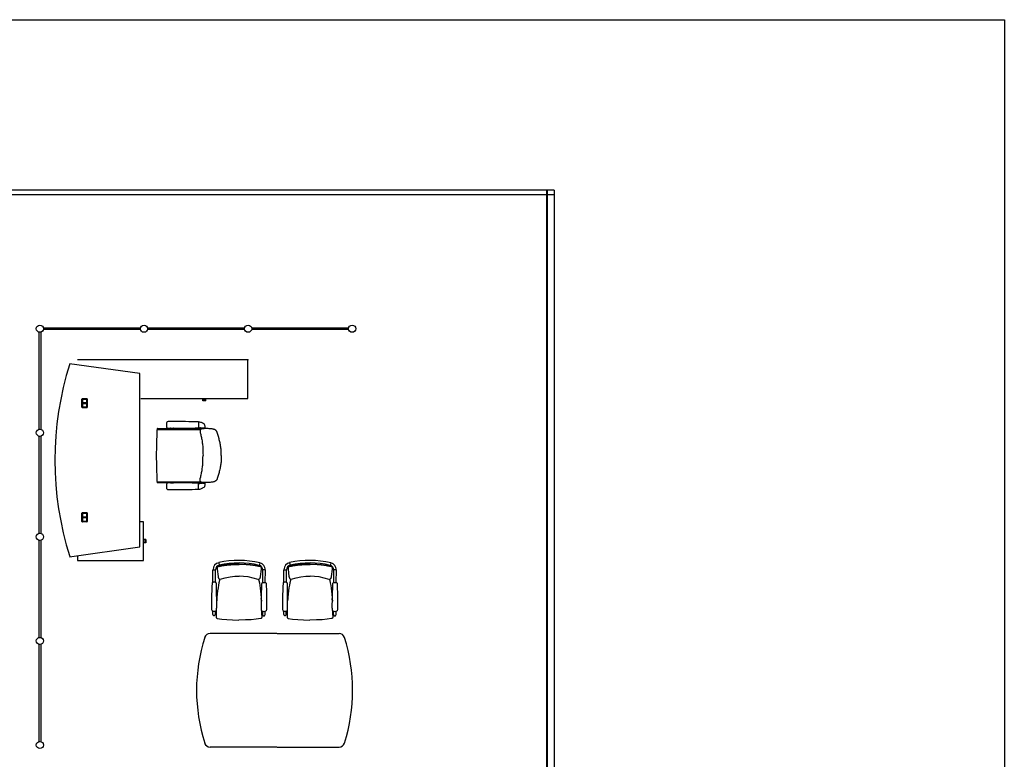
# Model space of a CAD drawing. Header units: millimetres. Extents: x 391350 to 515311, y -283575 to -199836.
# Tile 26 of 102: x 439567 to 449973, y -256517 to -248700. Entities that reach past the tile are written whole.
import ezdxf

# ---------------------------------------------------------------- set-up
doc = ezdxf.new("R2010")
doc.units = ezdxf.units.MM

msp = doc.modelspace()

# ---------------------------------------------------------------- linework, layer by layer
at = {"color": 0}
for p, q in [((445217, -250551), (391350, -250551)), ((445217, -250501), (422595, -250501)), ((445133, -250501), (445133, -280880)), ((445142, -250501), (445142, -280880)), ((445217, -250501), (445217, -280930)), ((439773, -253029), (439773, -252004)), ((439790, -252004), (439790, -253029)), ((439819, -251958), (440844, -251958)), ((440844, -251975), (439819, -251975)), ((440919, -251958), (441944, -251958)), ((441944, -251975), (440919, -251975)), ((442019, -251958), (443044, -251958)), ((443044, -251975), (442019, -251975)), ((441978, -252295), (440178, -252295)), ((441978, -252705), (441978, -252295)), ((440838, -252441), (440095, -252337)), ((440838, -254271), (440838, -252441)), ((440224, -252796), (440224, -252710)), ((440230, -252704), (440276, -252704)), ((440230, -252712), (440230, -252794)), ((440231, -252712), (440231, -252753)), ((440274, -252710), (440232, -252710)), ((440232, -252711), (440274, -252711)), ((440276, -252794), (440276, -252712)), ((440276, -252712), (440276, -252753)), ((440282, -252710), (440282, -252796)), ((440849, -252705), (441978, -252705)), ((441502, -252718), (441502, -252705)), ((441536, -252718), (441502, -252718)), ((441502, -252730), (441502, -252718)), ((441536, -252730), (441502, -252730)), ((441536, -252718), (441536, -252705)), ((441536, -252730), (441536, -252718)), ((440276, -252802), (440230, -252802)), ((440276, -252751), (440231, -252751)), ((440231, -252753), (440276, -252753)), ((440276, -252753), (440231, -252753)), ((440231, -252794), (440231, -252753)), ((440231, -252755), (440276, -252755)), ((440232, -252796), (440274, -252796)), ((440274, -252796), (440232, -252796)), ((440276, -252753), (440276, -252794)), ((441458, -252953, 0), (441458, -253013, 0)), ((441458, -252953, 0), (441461, -252953, 0)), ((441020, -253024), (441024, -253031)), ((441022, -253021), (441157, -253021)), ((441025, -253031), (441480, -253031)), ((441118, -252983, 0), (441118, -252982, 0)), ((441118, -252983, 0), (441118, -252984, 0)), ((441160, -253020), (441160, -253019)), ((441164, -253018), (441190, -253018)), ((441193, -253020), (441193, -253019)), ((441197, -253021), (441487, -253021)), ((441458, -253013, 0), (441471, -253013, 0)), ((441526, -253017, 0), (441488, -253017, 0)), ((441493, -253017, 0), (441498, -253020, 0)), ((441498, -253017, 0), (441518, -253017, 0)), ((441498, -253020, 0), (441501, -253020, 0)), ((441502, -253017, 0), (441500, -253017, 0)), ((441501, -253020, 0), (441515, -253020, 0)), ((441514, -253017, 0), (441502, -253017, 0)), ((441514, -253017, 0), (441515, -253017, 0)), ((441515, -253020, 0), (441518, -253020, 0)), ((441523, -253017, 0), (441518, -253020, 0)), ((439773, -254129), (439773, -253104)), ((439790, -253104), (439790, -254129)), ((441698, -253307), (441698, -253307)), ((441698, -253307), (441698, -253307)), ((441020, -253590), (441024, -253583)), ((441022, -253593), (441157, -253593)), ((441025, -253583), (441480, -253583)), ((441118, -253631, 0), (441118, -253630, 0)), ((441118, -253631, 0), (441118, -253632, 0)), ((441160, -253594), (441160, -253595)), ((441164, -253596), (441190, -253596)), ((441193, -253594), (441193, -253595)), ((441197, -253593), (441487, -253593)), ((441458, -253661, 0), (441458, -253601, 0)), ((441458, -253601, 0), (441471, -253601, 0)), ((441458, -253661, 0), (441461, -253661, 0)), ((441526, -253597, 0), (441488, -253597, 0)), ((441493, -253597, 0), (441498, -253594, 0)), ((441498, -253594, 0), (441501, -253594, 0)), ((441498, -253597, 0), (441518, -253597, 0)), ((441502, -253597, 0), (441500, -253597, 0)), ((441501, -253594, 0), (441515, -253594, 0)), ((441514, -253597, 0), (441502, -253597, 0)), ((441514, -253597, 0), (441515, -253597, 0)), ((441515, -253594, 0), (441518, -253594, 0)), ((441523, -253597, 0), (441518, -253594, 0)), ((440224, -254002), (440224, -253916)), ((440230, -253910), (440276, -253910)), ((440230, -253918), (440230, -254000)), ((440231, -253918), (440231, -253959)), ((440276, -253957), (440231, -253957)), ((440231, -253959), (440276, -253959)), ((440276, -253959), (440231, -253959)), ((440231, -254000), (440231, -253959)), ((440231, -253961), (440276, -253961)), ((440274, -253916), (440232, -253916)), ((440232, -253917), (440274, -253917)), ((440276, -253918), (440276, -253959)), ((440276, -254000), (440276, -253918)), ((440276, -253959), (440276, -254000)), ((440282, -253916), (440282, -254002)), ((440276, -254008), (440230, -254008)), ((440232, -254002), (440274, -254002)), ((440274, -254002), (440232, -254002)), ((440875, -254006), (440838, -254006)), ((440875, -254417), (440875, -254006)), ((439773, -255229), (439773, -254204)), ((439790, -254204), (439790, -255229)), ((440888, -254195), (440875, -254195)), ((440888, -254195), (440888, -254229)), ((440900, -254195), (440888, -254195)), ((440900, -254195), (440900, -254229)), ((440095, -254376), (440838, -254271)), ((440888, -254229), (440875, -254229)), ((440900, -254229), (440888, -254229)), ((440178, -254364), (440178, -254417)), ((440178, -254417), (440875, -254417)), ((441609, -254647, 0), (441610, -254513, 0)), ((441610, -254513, 0), (441637, -254514, 0)), ((441636, -254615, 0), (441637, -254514, 0)), ((441655, -254482, 0), (441654, -254484, 0)), ((441654, -254484, 0), (441654, -254493, 0)), ((441654, -254484, 0), (441654, -254484, 0)), ((441656, -254480, 0), (441655, -254482, 0)), ((441657, -254479, 0), (441656, -254480, 0)), ((441666, -254476, 0), (441666, -254476, 0)), ((441670, -254439, 0), (441676, -254465, 0)), ((442105, -254441, 0), (442099, -254467, 0)), ((442108, -254478, 0), (442108, -254478, 0)), ((442117, -254481, 0), (442118, -254483, 0)), ((442118, -254483, 0), (442119, -254484, 0)), ((442119, -254484, 0), (442120, -254486, 0)), ((442120, -254486, 0), (442120, -254495, 0)), ((442120, -254486, 0), (442120, -254486, 0)), ((442137, -254618, 0), (442137, -254516, 0)), ((442164, -254516, 0), (442137, -254516, 0)), ((442163, -254650, 0), (442164, -254516, 0)), ((442359, -254647, 0), (442360, -254513, 0)), ((442360, -254513, 0), (442387, -254514, 0)), ((442386, -254615, 0), (442387, -254514, 0)), ((442405, -254482, 0), (442404, -254484, 0)), ((442404, -254484, 0), (442404, -254493, 0)), ((442404, -254484, 0), (442404, -254484, 0)), ((442406, -254480, 0), (442405, -254482, 0)), ((442407, -254479, 0), (442406, -254480, 0)), ((442416, -254476, 0), (442416, -254476, 0)), ((442420, -254439, 0), (442426, -254465, 0)), ((442855, -254441, 0), (442849, -254467, 0)), ((442858, -254478, 0), (442858, -254478, 0)), ((442867, -254481, 0), (442868, -254483, 0)), ((442868, -254483, 0), (442869, -254484, 0)), ((442869, -254484, 0), (442870, -254486, 0)), ((442870, -254486, 0), (442870, -254495, 0)), ((442870, -254486, 0), (442870, -254486, 0)), ((442887, -254618, 0), (442887, -254516, 0)), ((442914, -254516, 0), (442887, -254516, 0)), ((442913, -254650, 0), (442914, -254516, 0)), ((441636, -254647, 0), (441636, -254615, 0)), ((441680, -254616, 0), (441681, -254615, 0)), ((441681, -254613, 0), (441681, -254615, 0)), ((441687, -254613, 0), (441687, -254613, 0)), ((442086, -254615, 0), (442086, -254615, 0)), ((442092, -254615, 0), (442092, -254617, 0)), ((442092, -254618, 0), (442092, -254617, 0)), ((442136, -254650, 0), (442137, -254618, 0)), ((442386, -254647, 0), (442386, -254615, 0)), ((442430, -254616, 0), (442431, -254615, 0)), ((442431, -254613, 0), (442431, -254615, 0)), ((442437, -254613, 0), (442437, -254613, 0)), ((442836, -254615, 0), (442836, -254615, 0)), ((442842, -254615, 0), (442842, -254617, 0)), ((442842, -254618, 0), (442842, -254617, 0)), ((442886, -254650, 0), (442887, -254618, 0)), ((441604, -254650, 0), (441604, -254650, 0)), ((441642, -254650, 0), (441642, -254650, 0)), ((442131, -254653, 0), (442131, -254653, 0)), ((442169, -254653, 0), (442169, -254653, 0)), ((442354, -254650, 0), (442354, -254650, 0)), ((442392, -254650, 0), (442392, -254650, 0)), ((442881, -254653, 0), (442881, -254653, 0)), ((442919, -254653, 0), (442919, -254653, 0)), ((441651, -254817, 0), (441649, -254842, 0)), ((442120, -254819, 0), (442122, -254844, 0)), ((442401, -254817, 0), (442399, -254842, 0)), ((442870, -254819, 0), (442872, -254844, 0)), ((441608, -254985, 0), (441608, -254950, 0)), ((441635, -254985, 0), (441635, -254950, 0)), ((441644, -254976, 0), (441644, -254992, 0)), ((441644, -254992, 0), (441644, -255000, 0)), ((441644, -254992, 0), (441644, -254994, 0)), ((441644, -254994, 0), (441644, -255000, 0)), ((441644, -255000, 0), (441644, -255004, 0)), ((441655, -255028, 0), (441655, -255028, 0)), ((442114, -255030, 0), (442114, -255030, 0)), ((442125, -254979, 0), (442125, -254995, 0)), ((442125, -254995, 0), (442125, -255002, 0)), ((442125, -254995, 0), (442125, -254996, 0)), ((442125, -254996, 0), (442125, -255002, 0)), ((442125, -255002, 0), (442125, -255007, 0)), ((442135, -254988, 0), (442135, -254952, 0)), ((442162, -254988, 0), (442162, -254953, 0)), ((442358, -254985, 0), (442358, -254950, 0)), ((442385, -254985, 0), (442385, -254950, 0)), ((442394, -254976, 0), (442394, -254992, 0)), ((442394, -254992, 0), (442394, -255000, 0)), ((442394, -254992, 0), (442394, -254994, 0)), ((442394, -254994, 0), (442394, -255000, 0)), ((442394, -255000, 0), (442394, -255004, 0)), ((442405, -255028, 0), (442405, -255028, 0)), ((442864, -255030, 0), (442864, -255030, 0)), ((442875, -254979, 0), (442875, -254995, 0)), ((442875, -254995, 0), (442875, -255002, 0)), ((442875, -254995, 0), (442875, -254996, 0)), ((442875, -254996, 0), (442875, -255002, 0)), ((442875, -255002, 0), (442875, -255007, 0)), ((442885, -254988, 0), (442885, -254952, 0)), ((442912, -254988, 0), (442912, -254953, 0)), ((442284, -255188), (441579, -255188)), ((442287, -255188), (442942, -255188)), ((439773, -256329), (439773, -255304)), ((439790, -255304), (439790, -256329)), ((442284, -256388), (441579, -256388)), ((442287, -256388), (442942, -256388))]:
    msp.add_line(p, q, dxfattribs=at)
msp.add_lwpolyline([(391350, -248700), (449973, -248700), (449973, -283575), (391350, -283575)], close=True, dxfattribs=at)
at = {"color": 0, "extrusion": (0, 0, -1), "flags": 128}
msp.add_lwpolyline([(-441698, -253307), (-441698, -253296), (-441698, -253284), (-441697, -253273), (-441697, -253262), (-441696, -253251), (-441695, -253239), (-441694, -253228), (-441692, -253217), (-441691, -253206), (-441689, -253194), (-441687, -253183), (-441685, -253172), (-441682, -253161), (-441680, -253151), (-441677, -253140), (-441674, -253129), (-441668, -253107), (-441661, -253085), (-441655, -253063), (-441654, -253061), (-441653, -253058), (-441652, -253056), (-441651, -253053), (-441649, -253051), (-441648, -253048), (-441646, -253046), (-441644, -253044), (-441642, -253042), (-441640, -253040), (-441638, -253039), (-441635, -253037), (-441633, -253035), (-441630, -253034), (-441628, -253033), (-441625, -253032), (-441623, -253031), (-441620, -253030), (-441617, -253029), (-441614, -253028), (-441609, -253027), (-441603, -253026), (-441592, -253025), (-441581, -253024), (-441570, -253023), (-441559, -253022), (-441547, -253021), (-441536, -253021), (-441525, -253021), (-441519, -253021), (-441513, -253021), (-441508, -253021), (-441502, -253022), (-441499, -253022), (-441496, -253022), (-441493, -253023), (-441491, -253024), (-441488, -253025), (-441486, -253026), (-441483, -253028), (-441481, -253030), (-441479, -253032), (-441478, -253033), (-441477, -253034), (-441476, -253035), (-441476, -253036), (-441475, -253039), (-441474, -253042), (-441473, -253044), (-441473, -253047), (-441473, -253050), (-441473, -253053), (-441473, -253056), (-441473, -253059), (-441474, -253062), (-441475, -253067), (-441477, -253073), (-441480, -253083), (-441483, -253094), (-441485, -253105), (-441488, -253116), (-441490, -253127), (-441492, -253138), (-441494, -253150), (-441496, -253161), (-441497, -253172), (-441499, -253183), (-441500, -253194), (-441501, -253206), (-441502, -253217), (-441502, -253228), (-441503, -253239), (-441504, -253251), (-441504, -253262), (-441504, -253284), (-441505, -253307)], dxfattribs=at)
at = {"color": 0, "flags": 128}
msp.add_lwpolyline([(441698, -253307), (441698, -253318), (441698, -253330), (441697, -253341), (441697, -253352), (441696, -253363), (441695, -253375), (441694, -253386), (441692, -253397), (441691, -253408), (441689, -253419), (441687, -253431), (441685, -253442), (441682, -253452), (441680, -253463), (441677, -253474), (441674, -253485), (441668, -253507), (441661, -253529), (441655, -253550), (441654, -253553), (441653, -253556), (441652, -253558), (441651, -253561), (441649, -253563), (441648, -253566), (441646, -253568), (441644, -253570), (441642, -253572), (441640, -253574), (441638, -253575), (441635, -253577), (441633, -253578), (441630, -253580), (441628, -253581), (441625, -253582), (441623, -253583), (441620, -253584), (441617, -253585), (441614, -253586), (441609, -253587), (441603, -253588), (441592, -253589), (441581, -253590), (441570, -253591), (441559, -253592), (441547, -253593), (441536, -253593), (441525, -253593), (441519, -253593), (441513, -253593), (441508, -253593), (441502, -253592), (441499, -253592), (441496, -253591), (441493, -253591), (441491, -253590), (441488, -253589), (441486, -253588), (441483, -253586), (441481, -253584), (441479, -253582), (441478, -253581), (441477, -253580), (441476, -253579), (441476, -253578), (441475, -253575), (441474, -253572), (441473, -253569), (441473, -253567), (441473, -253564), (441473, -253561), (441473, -253558), (441473, -253555), (441474, -253552), (441475, -253547), (441477, -253541), (441480, -253531), (441483, -253520), (441485, -253509), (441488, -253498), (441490, -253487), (441492, -253476), (441494, -253464), (441496, -253453), (441497, -253442), (441499, -253431), (441500, -253420), (441501, -253408), (441502, -253397), (441502, -253386), (441503, -253375), (441504, -253363), (441504, -253352), (441504, -253330), (441505, -253307)], dxfattribs=at)
at = {"color": 0, "elevation": 0}
for points in [[(441654, -254493), (441655, -254507), (441663, -254584)], [(441666, -254476), (441664, -254476), (441661, -254477), (441659, -254478), (441657, -254479)], [(441887, -254453), (441827, -254454), (441769, -254458), (441715, -254466), (441666, -254476)], [(441887, -254453), (441948, -254455), (442006, -254459), (442060, -254467), (442108, -254478)], [(442108, -254478), (442110, -254478), (442113, -254479), (442115, -254480), (442117, -254481)], [(442120, -254495), (442119, -254509), (442110, -254586)], [(442404, -254493), (442405, -254507), (442413, -254584)], [(442416, -254476), (442414, -254476), (442411, -254477), (442409, -254478), (442407, -254479)], [(442637, -254453), (442577, -254454), (442519, -254458), (442465, -254466), (442416, -254476)], [(442637, -254453), (442698, -254455), (442756, -254459), (442810, -254467), (442858, -254478)], [(442858, -254478), (442860, -254478), (442863, -254479), (442865, -254480), (442867, -254481)], [(442870, -254495), (442869, -254509), (442860, -254586)], [(441680, -254616), (441678, -254627), (441672, -254651), (441667, -254677), (441663, -254706), (441658, -254737), (441655, -254770), (441651, -254807), (441651, -254817)], [(441663, -254584), (441664, -254588), (441665, -254591), (441666, -254595), (441667, -254598), (441668, -254601), (441669, -254604), (441671, -254606), (441673, -254609), (441676, -254611), (441680, -254613), (441684, -254613), (441687, -254613)], [(441687, -254613), (441738, -254599), (441790, -254589), (441841, -254583), (441887, -254582)], [(442086, -254615), (442035, -254601), (441983, -254590), (441933, -254584), (441887, -254582)], [(442110, -254586), (442109, -254590), (442108, -254594), (442107, -254597), (442106, -254600), (442105, -254603), (442104, -254606), (442102, -254608), (442100, -254611), (442097, -254613), (442093, -254615), (442089, -254615), (442086, -254615)], [(442092, -254618), (442095, -254629), (442100, -254653), (442105, -254679), (442109, -254708), (442113, -254739), (442117, -254772), (442120, -254809), (442120, -254819)], [(442430, -254616), (442428, -254627), (442422, -254651), (442417, -254677), (442413, -254706), (442408, -254737), (442405, -254770), (442401, -254807), (442401, -254817)], [(442413, -254584), (442414, -254588), (442415, -254591), (442416, -254595), (442417, -254598), (442418, -254601), (442419, -254604), (442421, -254606), (442423, -254609), (442426, -254611), (442430, -254613), (442434, -254613), (442437, -254613)], [(442437, -254613), (442488, -254599), (442540, -254589), (442591, -254583), (442637, -254582)], [(442836, -254615), (442785, -254601), (442733, -254590), (442683, -254584), (442637, -254582)], [(442860, -254586), (442859, -254590), (442858, -254594), (442857, -254597), (442856, -254600), (442855, -254603), (442854, -254606), (442852, -254608), (442850, -254611), (442847, -254613), (442843, -254615), (442839, -254615), (442836, -254615)], [(442842, -254618), (442845, -254629), (442850, -254653), (442855, -254679), (442859, -254708), (442863, -254739), (442867, -254772), (442870, -254809), (442870, -254819)], [(441600, -254658), (441599, -254689), (441598, -254717), (441597, -254743), (441596, -254767), (441596, -254790), (441595, -254811), (441595, -254831), (441595, -254849), (441594, -254867), (441594, -254883), (441594, -254899), (441594, -254912), (441595, -254924), (441595, -254933), (441597, -254940), (441598, -254946)], [(441604, -254650), (441603, -254651), (441601, -254654), (441600, -254656), (441600, -254658)], [(441642, -254650), (441637, -254648), (441632, -254645), (441626, -254644), (441620, -254644), (441614, -254645), (441609, -254647), (441604, -254650)], [(441646, -254658), (441646, -254657), (441645, -254654), (441643, -254652), (441642, -254650)], [(441644, -254946), (441646, -254940), (441648, -254933), (441648, -254924), (441649, -254913), (441649, -254899), (441649, -254884), (441649, -254867), (441649, -254850), (441649, -254831), (441649, -254811), (441648, -254790), (441648, -254768), (441648, -254743), (441647, -254717), (441646, -254689), (441646, -254658)], [(442125, -254948), (442124, -254943), (442122, -254935), (442122, -254926), (442121, -254915), (442121, -254901), (442121, -254886), (442121, -254869), (442122, -254852), (442122, -254833), (442122, -254813), (442123, -254792), (442123, -254770), (442124, -254746), (442125, -254720), (442126, -254691), (442127, -254661)], [(442127, -254661), (442127, -254659), (442128, -254656), (442130, -254654), (442131, -254653)], [(442131, -254653), (442136, -254650), (442141, -254648), (442147, -254647), (442153, -254647), (442158, -254648), (442164, -254650), (442169, -254653)], [(442169, -254653), (442170, -254654), (442172, -254656), (442173, -254659), (442173, -254661)], [(442173, -254661), (442173, -254691), (442174, -254720), (442175, -254746), (442175, -254770), (442175, -254793), (442176, -254814), (442176, -254833), (442176, -254852), (442176, -254870), (442176, -254886), (442176, -254902), (442176, -254915), (442175, -254927), (442175, -254936), (442173, -254943), (442171, -254948)], [(442350, -254658), (442349, -254689), (442348, -254717), (442347, -254743), (442346, -254767), (442346, -254790), (442345, -254811), (442345, -254831), (442345, -254849), (442344, -254867), (442344, -254883), (442344, -254899), (442344, -254912), (442345, -254924), (442345, -254933), (442347, -254940), (442348, -254946)], [(442354, -254650), (442353, -254651), (442351, -254654), (442350, -254656), (442350, -254658)], [(442392, -254650), (442387, -254648), (442382, -254645), (442376, -254644), (442370, -254644), (442364, -254645), (442359, -254647), (442354, -254650)], [(442396, -254658), (442396, -254657), (442395, -254654), (442393, -254652), (442392, -254650)], [(442394, -254946), (442396, -254940), (442398, -254933), (442398, -254924), (442399, -254913), (442399, -254899), (442399, -254884), (442399, -254867), (442399, -254850), (442399, -254831), (442399, -254811), (442398, -254790), (442398, -254768), (442398, -254743), (442397, -254717), (442396, -254689), (442396, -254658)], [(442875, -254948), (442874, -254943), (442872, -254935), (442872, -254926), (442871, -254915), (442871, -254901), (442871, -254886), (442871, -254869), (442872, -254852), (442872, -254833), (442872, -254813), (442873, -254792), (442873, -254770), (442874, -254746), (442875, -254720), (442876, -254691), (442877, -254661)], [(442877, -254661), (442877, -254659), (442878, -254656), (442880, -254654), (442881, -254653)], [(442881, -254653), (442886, -254650), (442891, -254648), (442897, -254647), (442903, -254647), (442908, -254648), (442914, -254650), (442919, -254653)], [(442919, -254653), (442920, -254654), (442922, -254656), (442923, -254659), (442923, -254661)], [(442923, -254661), (442923, -254691), (442924, -254720), (442925, -254746), (442925, -254770), (442925, -254793), (442926, -254814), (442926, -254833), (442926, -254852), (442926, -254870), (442926, -254886), (442926, -254902), (442926, -254915), (442925, -254927), (442925, -254936), (442923, -254943), (442921, -254948)], [(441645, -254945), (441644, -254954), (441644, -254976)], [(441644, -255004), (441644, -255006), (441644, -255008), (441644, -255010), (441644, -255011), (441644, -255012), (441644, -255014), (441644, -255015), (441644, -255016), (441645, -255017), (441645, -255019), (441645, -255020), (441646, -255022), (441647, -255023), (441648, -255024), (441649, -255026), (441651, -255027), (441653, -255028), (441655, -255028), (441655, -255028)], [(441655, -255028), (441702, -255035), (441756, -255040), (441816, -255044), (441884, -255045)], [(442114, -255030), (442067, -255037), (442013, -255042), (441953, -255044), (441884, -255045)], [(442125, -255007), (442125, -255009), (442125, -255010), (442125, -255012), (442125, -255013), (442125, -255015), (442125, -255016), (442125, -255017), (442125, -255018), (442124, -255020), (442124, -255021), (442124, -255023), (442123, -255024), (442122, -255025), (442121, -255027), (442120, -255028), (442118, -255029), (442116, -255030), (442114, -255030), (442114, -255030)], [(442125, -254947), (442125, -254956), (442125, -254979)], [(442395, -254945), (442394, -254954), (442394, -254976)], [(442394, -255004), (442394, -255006), (442394, -255008), (442394, -255010), (442394, -255011), (442394, -255012), (442394, -255014), (442394, -255015), (442394, -255016), (442395, -255017), (442395, -255019), (442395, -255020), (442396, -255022), (442397, -255023), (442398, -255024), (442399, -255026), (442401, -255027), (442403, -255028), (442405, -255028), (442405, -255028)], [(442405, -255028), (442452, -255035), (442506, -255040), (442566, -255044), (442634, -255045)], [(442864, -255030), (442817, -255037), (442763, -255042), (442703, -255044), (442634, -255045)], [(442875, -255007), (442875, -255009), (442875, -255010), (442875, -255012), (442875, -255013), (442875, -255015), (442875, -255016), (442875, -255017), (442875, -255018), (442874, -255020), (442874, -255021), (442874, -255023), (442873, -255024), (442872, -255025), (442871, -255027), (442870, -255028), (442868, -255029), (442866, -255030), (442864, -255030), (442864, -255030)], [(442875, -254947), (442875, -254956), (442875, -254979)]]:
    msp.add_lwpolyline(points, dxfattribs=at)
at = {"color": 0}
for centre in [(439781, -251966), (440881, -251966), (441981, -251966), (443081, -251966), (439781, -253066), (439781, -254166), (439781, -255266), (439781, -256366)]:
    msp.add_circle(centre, 38, dxfattribs=at)
for centre, radius, start, end in [((443329, -253356), 3390, 162.5003, 197.4997), ((440230, -252710), 6, 90, 180), ((440232, -252712), 2, 90, 180), ((440232, -252712), 1.5, 90, 180), ((440274, -252712), 2, 0, 90), ((440274, -252712), 1.5, 0, 90), ((440276, -252710), 6, 0, 90), ((440230, -252796), 6, 180, 270), ((440232, -252794), 2, 180, 270), ((440232, -252794), 1.5, 180, 270), ((440274, -252794), 2, 270, 0), ((440274, -252794), 1.5, 270, 0), ((440276, -252796), 6, 270, 0), ((441141, -252967, 0), 22.5, 148.7282, 172.0131), ((441134, -252962, 0), 13.7, 109.4299, 148.4709), ((441142, -252985, 0), 37.4, 90.2124, 110.2593), ((441168, -254209, 0), 1262, 89.2836, 91.1715), ((441197, -259847, 0), 6900, 87.8375, 90.1073), ((441457, -252953, 0), 0.8, 0, 87.8375), ((441461, -253023, 0), 70, 73.8763, 90), ((441452, -253052, 0), 100, 56.194, 73.8763), ((446017, -253307), 5006, 176.9154, 180), ((441025, -253038), 7, 90, 176.9154), ((441022, -253023), 2, 90, 205.8508), ((441178, -252975, 0), 59.9, 169.4704, 177.393), ((441355, -252984, 0), 237, 177.0251, 179.4324), ((441355, -252982, 0), 237, 180.5676, 182.9749), ((441178, -252991, 0), 59.9, 182.607, 190.5296), ((441141, -252999, 0), 22.5, 187.9869, 211.2718), ((441134, -253004, 0), 13.7, 211.5291, 250.5701), ((441142, -252981, 0), 37.4, 249.7407, 269.7876), ((441168, -251757, 0), 1262, 268.8285, 270.7164), ((441157, -253016), 5, 270, 315), ((441164, -253023), 5, 90, 135), ((441197, -246119, 0), 6900, 269.8927, 272.1625), ((441190, -253023), 5, 45, 90), ((441197, -253016), 5, 225, 270), ((441457, -253013, 0), 0.8, 272.1625, 0), ((441471, -253048, 0), 35, 62.3396, 90), ((441487, -253037), 16, 62.0906, 90), ((441424, -253093, 0), 150, 48.8841, 56.194), ((441228, -253035, 0), 300, 10.4377, 10.471), ((441523, -252981, 0), 0.5, 10.4377, 48.8841), ((441424, -253093, 0), 150, 48.8175, 48.8841), ((441228, -253035, 0), 300, 3.7447, 10.4377), ((441526, -253015, 0), 1.5, 270, 3.7447), ((446017, -253307), 5006, 180, 183.0846), ((441025, -253576), 7, 183.0846, 270), ((441022, -253591), 2, 154.1492, 270), ((441178, -253623, 0), 59.9, 169.4704, 177.393), ((441355, -253632, 0), 237, 177.0251, 179.4324), ((441355, -253630, 0), 237, 180.5676, 182.9749), ((441178, -253639, 0), 59.9, 182.607, 190.5296), ((441141, -253615, 0), 22.5, 148.7282, 172.0131), ((441141, -253647, 0), 22.5, 187.9869, 211.2718), ((441134, -253610, 0), 13.7, 109.4299, 148.4709), ((441134, -253651, 0), 13.7, 211.5291, 250.5701), ((441142, -253633, 0), 37.4, 90.2124, 110.2593), ((441142, -253629, 0), 37.4, 249.7407, 269.7876), ((441168, -254857, 0), 1262, 89.2836, 91.1715), ((441168, -252405, 0), 1262, 268.8285, 270.7164), ((441157, -253598), 5, 45, 90), ((441164, -253591), 5, 225, 270), ((441197, -260495, 0), 6900, 87.8375, 90.1073), ((441197, -246767, 0), 6900, 269.8927, 272.1625), ((441190, -253591), 5, 270, 315), ((441197, -253598), 5, 90, 135), ((441457, -253601, 0), 0.8, 0, 87.8375), ((441457, -253661, 0), 0.8, 272.1625, 0), ((441461, -253591, 0), 70, 270, 286.1237), ((441471, -253566, 0), 35, 270, 297.6604), ((441452, -253562, 0), 100, 286.1237, 303.806), ((441487, -253577), 16, 270, 297.9094), ((441424, -253521, 0), 150, 303.806, 311.1159), ((441228, -253579, 0), 300, 349.5623, 356.2553), ((441424, -253521, 0), 150, 311.1159, 311.1825), ((441523, -253633, 0), 0.5, 311.1159, 349.5623), ((441228, -253579, 0), 300, 349.529, 349.5623), ((441526, -253598, 0), 1.5, 356.2553, 90), ((440230, -253916), 6, 90, 180), ((440232, -253918), 2, 90, 180), ((440232, -253918), 1.5, 90, 180), ((440274, -253918), 2, 0, 90), ((440274, -253918), 1.5, 0, 90), ((440276, -253916), 6, 0, 90), ((440230, -254002), 6, 180, 270), ((440232, -254000), 2, 180, 270), ((440232, -254000), 1.5, 180, 270), ((440274, -254000), 1.5, 270, 0), ((440274, -254000), 2, 270, 0), ((440276, -254002), 6, 270, 0), ((441687, -254514, 0), 76.7, 102.7237, 179.7274), ((441687, -254514, 0), 50, 102.7237, 179.7274), ((441883, -255382, 0), 967, 76.7312, 102.7237), ((441883, -255382, 0), 940, 76.7312, 102.7237), ((442087, -254516, 0), 50, 359.7274, 76.7312), ((442087, -254516, 0), 76.7, 359.7274, 76.7312), ((442437, -254514, 0), 76.7, 102.7237, 179.7274), ((442437, -254514, 0), 50, 102.7237, 179.7274), ((442633, -255382, 0), 967, 76.7312, 102.7237), ((442633, -255382, 0), 940, 76.7312, 102.7237), ((442837, -254516, 0), 50, 359.7274, 76.7312), ((442837, -254516, 0), 76.7, 359.7274, 76.7312), ((441622, -254906, 0), 45.5, 239.5373, 300.2634), ((441621, -254985, 0), 13.3, 179.7274, 359.7274), ((442149, -254909, 0), 45.5, 239.1914, 299.9176), ((442148, -254988, 0), 13.3, 179.7274, 359.7274), ((442372, -254906, 0), 45.5, 239.5373, 300.2634), ((442371, -254985, 0), 13.3, 179.7274, 359.7274), ((442899, -254909, 0), 45.5, 239.1914, 299.9176), ((442898, -254988, 0), 13.3, 179.7274, 359.7274), ((443286, -255788), 1850, 162.4417, 197.5583), ((441579, -255248), 60, 90, 162.4417), ((442942, -255248), 60, 17.5583, 90), ((441236, -255788), 1850, 342.4417, 17.5583), ((441579, -256328), 60, 197.5583, 270), ((442942, -256328), 60, 270, 342.4417)]:
    msp.add_arc(centre, radius, start, end, dxfattribs=at)
for points, knots in [([(441666, -254479, 0), (441666, -254478, 0), (441666, -254478, 0), (441666, -254477, 0), (441666, -254476, 0), (441666, -254476, 0), (441666, -254476, 0), (441666, -254476, 0)], [0, 0, 0, 0, 0.513298, 1.672591, 2.491069, 2.896647, 2.937366, 2.937366, 2.937366, 2.937366]), ([(441667, -254479, 0), (441669, -254479, 0), (441674, -254478, 0), (441682, -254476, 0), (441690, -254474, 0), (441700, -254472, 0), (441710, -254470, 0), (441722, -254468, 0), (441734, -254466, 0), (441748, -254465, 0), (441761, -254463, 0), (441774, -254462, 0), (441786, -254461, 0), (441798, -254460, 0), (441810, -254459, 0), (441823, -254458, 0), (441838, -254458, 0), (441854, -254457, 0), (441871, -254457, 0), (441882, -254457, 0), (441887, -254457, 0)], [0, 0, 0, 0, 7.282537, 15.221161, 23.935757, 33.543876, 44.164639, 55.911564, 68.778606, 82.382173, 96.154559, 109.275035, 121.159997, 132.603251, 144.532305, 157.620734, 172.542706, 189.04602, 206.227621, 222.359385, 222.359385, 222.359385, 222.359385]), ([(442108, -254481, 0), (442105, -254481, 0), (442100, -254480, 0), (442093, -254478, 0), (442084, -254476, 0), (442075, -254474, 0), (442064, -254472, 0), (442053, -254470, 0), (442040, -254468, 0), (442027, -254466, 0), (442013, -254464, 0), (442001, -254463, 0), (441988, -254462, 0), (441977, -254461, 0), (441965, -254460, 0), (441951, -254459, 0), (441936, -254458, 0), (441920, -254458, 0), (441904, -254457, 0), (441893, -254457, 0), (441887, -254457, 0)], [0, 0, 0, 0, 7.282537, 15.221161, 23.935757, 33.543876, 44.164639, 55.911564, 68.778606, 82.382173, 96.154559, 109.275035, 121.159997, 132.603251, 144.532305, 157.620734, 172.542706, 189.04602, 206.227621, 222.359385, 222.359385, 222.359385, 222.359385]), ([(442108, -254481, 0), (442108, -254480, 0), (442108, -254480, 0), (442108, -254479, 0), (442108, -254478, 0), (442108, -254478, 0), (442108, -254478, 0), (442108, -254478, 0)], [0, 0, 0, 0, 0.513298, 1.672591, 2.491069, 2.896647, 2.937366, 2.937366, 2.937366, 2.937366]), ([(442416, -254479, 0), (442416, -254478, 0), (442416, -254478, 0), (442416, -254477, 0), (442416, -254476, 0), (442416, -254476, 0), (442416, -254476, 0), (442416, -254476, 0)], [0, 0, 0, 0, 0.513298, 1.672591, 2.491069, 2.896647, 2.937366, 2.937366, 2.937366, 2.937366]), ([(442417, -254479, 0), (442419, -254479, 0), (442424, -254478, 0), (442432, -254476, 0), (442440, -254474, 0), (442450, -254472, 0), (442460, -254470, 0), (442472, -254468, 0), (442484, -254466, 0), (442498, -254465, 0), (442511, -254463, 0), (442524, -254462, 0), (442536, -254461, 0), (442548, -254460, 0), (442560, -254459, 0), (442573, -254458, 0), (442588, -254458, 0), (442604, -254457, 0), (442621, -254457, 0), (442632, -254457, 0), (442637, -254457, 0)], [0, 0, 0, 0, 7.282537, 15.221161, 23.935757, 33.543876, 44.164639, 55.911564, 68.778606, 82.382173, 96.154559, 109.275035, 121.159997, 132.603251, 144.532305, 157.620734, 172.542706, 189.04602, 206.227621, 222.359385, 222.359385, 222.359385, 222.359385]), ([(442858, -254481, 0), (442855, -254481, 0), (442850, -254480, 0), (442843, -254478, 0), (442834, -254476, 0), (442825, -254474, 0), (442814, -254472, 0), (442803, -254470, 0), (442790, -254468, 0), (442777, -254466, 0), (442763, -254464, 0), (442751, -254463, 0), (442738, -254462, 0), (442727, -254461, 0), (442715, -254460, 0), (442701, -254459, 0), (442686, -254458, 0), (442670, -254458, 0), (442654, -254457, 0), (442643, -254457, 0), (442637, -254457, 0)], [0, 0, 0, 0, 7.282537, 15.221161, 23.935757, 33.543876, 44.164639, 55.911564, 68.778606, 82.382173, 96.154559, 109.275035, 121.159997, 132.603251, 144.532305, 157.620734, 172.542706, 189.04602, 206.227621, 222.359385, 222.359385, 222.359385, 222.359385]), ([(442858, -254481, 0), (442858, -254480, 0), (442858, -254480, 0), (442858, -254479, 0), (442858, -254478, 0), (442858, -254478, 0), (442858, -254478, 0), (442858, -254478, 0)], [0, 0, 0, 0, 0.513298, 1.672591, 2.491069, 2.896647, 2.937366, 2.937366, 2.937366, 2.937366]), ([(442091, -254620, 0), (442091, -254620, 0), (442091, -254620, 0), (442091, -254619, 0), (442091, -254619, 0), (442091, -254618, 0), (442091, -254618, 0), (442091, -254618, 0)], [0, 0, 0, 0, 0.51218, 1.056524, 1.604318, 2.125846, 2.593214, 2.593214, 2.593214, 2.593214]), ([(442841, -254620, 0), (442841, -254620, 0), (442841, -254620, 0), (442841, -254619, 0), (442841, -254619, 0), (442841, -254618, 0), (442841, -254618, 0), (442841, -254618, 0)], [0, 0, 0, 0, 0.51218, 1.056524, 1.604318, 2.125846, 2.593214, 2.593214, 2.593214, 2.593214]), ([(441649, -254842, 0), (441649, -254840, 0), (441650, -254833, 0), (441650, -254825, 0), (441651, -254819, 0), (441651, -254817, 0)], [0, 0, 0, 0, 6.602502, 20.084004, 24.910806, 24.910806, 24.910806, 24.910806]), ([(442122, -254844, 0), (442122, -254842, 0), (442121, -254835, 0), (442121, -254827, 0), (442120, -254821, 0), (442120, -254819, 0)], [0, 0, 0, 0, 6.602502, 20.084004, 24.910806, 24.910806, 24.910806, 24.910806]), ([(442399, -254842, 0), (442399, -254840, 0), (442400, -254833, 0), (442400, -254825, 0), (442401, -254819, 0), (442401, -254817, 0)], [0, 0, 0, 0, 6.602502, 20.084004, 24.910806, 24.910806, 24.910806, 24.910806]), ([(442872, -254844, 0), (442872, -254842, 0), (442871, -254835, 0), (442871, -254827, 0), (442870, -254821, 0), (442870, -254819, 0)], [0, 0, 0, 0, 6.602502, 20.084004, 24.910806, 24.910806, 24.910806, 24.910806]), ([(441644, -254992, 0), (441644, -254991, 0), (441644, -254988, 0), (441644, -254981, 0), (441644, -254972, 0), (441644, -254964, 0), (441644, -254957, 0), (441644, -254951, 0), (441644, -254947, 0), (441644, -254946, 0)], [0, 0, 0, 0, 2.508809, 11.774259, 20.413863, 28.277147, 35.372913, 41.760594, 46.39044, 46.39044, 46.39044, 46.39044]), ([(441644, -255000, 0), (441644, -255001, 0), (441644, -255002, 0), (441644, -255004, 0), (441644, -255004, 0)], [0, 0, 0, 0, 3.144716, 4.374955, 4.374955, 4.374955, 4.374955]), ([(442125, -254995, 0), (442125, -254994, 0), (442125, -254990, 0), (442125, -254983, 0), (442125, -254974, 0), (442125, -254967, 0), (442125, -254959, 0), (442125, -254953, 0), (442125, -254950, 0), (442125, -254948, 0)], [0, 0, 0, 0, 2.508809, 11.774259, 20.413863, 28.277147, 35.372913, 41.760594, 46.39044, 46.39044, 46.39044, 46.39044]), ([(442125, -255002, 0), (442125, -255003, 0), (442125, -255004, 0), (442125, -255006, 0), (442125, -255006, 0)], [0, 0, 0, 0, 3.144716, 4.374955, 4.374955, 4.374955, 4.374955]), ([(442394, -254992, 0), (442394, -254991, 0), (442394, -254988, 0), (442394, -254981, 0), (442394, -254972, 0), (442394, -254964, 0), (442394, -254957, 0), (442394, -254951, 0), (442394, -254947, 0), (442394, -254946, 0)], [0, 0, 0, 0, 2.508809, 11.774259, 20.413863, 28.277147, 35.372913, 41.760594, 46.39044, 46.39044, 46.39044, 46.39044]), ([(442394, -255000, 0), (442394, -255001, 0), (442394, -255002, 0), (442394, -255004, 0), (442394, -255004, 0)], [0, 0, 0, 0, 3.144716, 4.374955, 4.374955, 4.374955, 4.374955]), ([(442875, -254995, 0), (442875, -254994, 0), (442875, -254990, 0), (442875, -254983, 0), (442875, -254974, 0), (442875, -254967, 0), (442875, -254959, 0), (442875, -254953, 0), (442875, -254950, 0), (442875, -254948, 0)], [0, 0, 0, 0, 2.508809, 11.774259, 20.413863, 28.277147, 35.372913, 41.760594, 46.39044, 46.39044, 46.39044, 46.39044]), ([(442875, -255002, 0), (442875, -255003, 0), (442875, -255004, 0), (442875, -255006, 0), (442875, -255006, 0)], [0, 0, 0, 0, 3.144716, 4.374955, 4.374955, 4.374955, 4.374955])]:
    msp.add_open_spline(points, degree=3, knots=knots, dxfattribs=at)
for points in [[(441667, -254479, 0), (441666, -254479, 0), (441666, -254479, 0), (441666, -254479, 0)], [(442108, -254481, 0), (442108, -254481, 0), (442108, -254481, 0), (442108, -254481, 0)], [(442417, -254479, 0), (442416, -254479, 0), (442416, -254479, 0), (442416, -254479, 0)], [(442858, -254481, 0), (442858, -254481, 0), (442858, -254481, 0), (442858, -254481, 0)], [(441681, -254615, 0), (441681, -254614, 0), (441681, -254614, 0), (441681, -254613, 0)], [(442091, -254618, 0), (442091, -254617, 0), (442091, -254616, 0), (442091, -254615, 0)], [(442092, -254617, 0), (442092, -254616, 0), (442092, -254616, 0), (442092, -254615, 0)], [(442431, -254615, 0), (442431, -254614, 0), (442431, -254614, 0), (442431, -254613, 0)], [(442841, -254618, 0), (442841, -254617, 0), (442841, -254616, 0), (442841, -254615, 0)], [(442842, -254617, 0), (442842, -254616, 0), (442842, -254616, 0), (442842, -254615, 0)]]:
    msp.add_open_spline(points, degree=3, dxfattribs=at)
msp.add_point((441978, -252295), dxfattribs=at)

doc.saveas('drawing.dxf')
